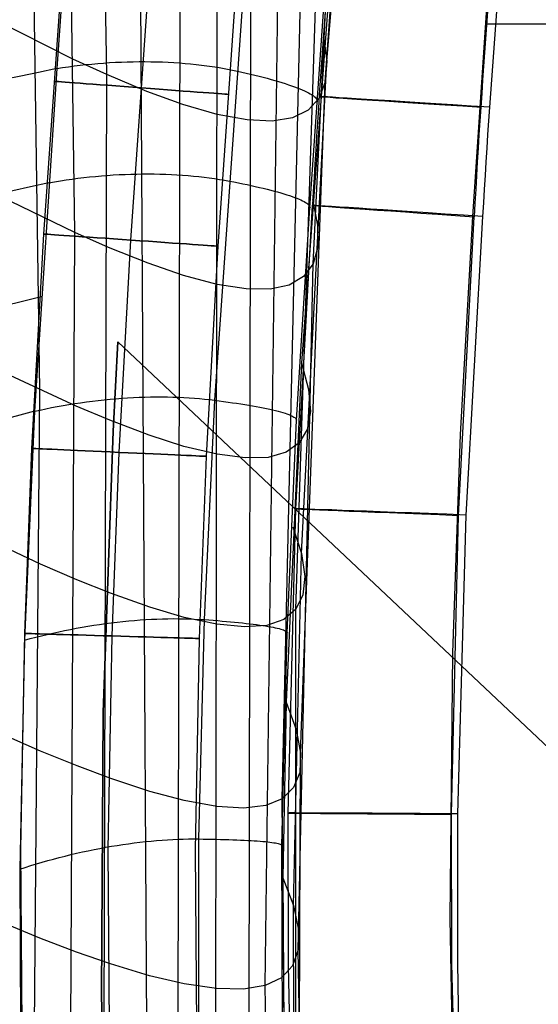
# Model space of a CAD drawing. Extents: x -919 to -345, y -585 to -19.
# Tile 18 of 123: x -883 to -853, y -448 to -392. Entities that reach past the tile are written whole.
import ezdxf

# ---------------------------------------------------------------- set-up
doc = ezdxf.new("R2010")
doc.units = 0
for name, color, linetype in [('IMBOTT_SEDU', 139, 'CONTINUOUS'), ('SCHIUMATO', 84, 'CONTINUOUS'), ('TELAIO', 3, 'CONTINUOUS')]:
    doc.layers.add(name, color=color, linetype=linetype)

msp = doc.modelspace()

# ---------------------------------------------------------------- linework, layer by layer
at = {"layer": 'IMBOTT_SEDU'}
for p, q in [((-856.127, -390.592, -11.454), (-856.955, -403.117, -11.492)), ((-693.787, -392.293, -2.144), (-856.23, -392.104, -11.457)), ((-867.065, -419.83, -29.53), (-866.119, -402.473, -29.511)), ((-857.762, -420.206, -11.557), (-856.861, -403.124, -11.489)), ((-856.955, -403.117, -11.492), (-857.664, -415.585, -11.542)), ((-856.381, -403.117, -47.28), (-857.341, -420.187, -47.28)), ((-857.664, -415.585, -11.542), (-858.111, -428.063, -11.592)), ((-867.515, -437.232, -29.546), (-867.065, -419.83, -29.53)), ((-858.17, -437.308, -11.625), (-857.762, -420.206, -11.557)), ((-857.341, -420.187, -47.28), (-857.818, -437.277, -47.28)), ((-858.111, -428.063, -11.592), (-858.259, -443.267, -11.649)), ((-867.499, -445.971, -29.551), (-867.515, -437.232, -29.546)), ((-858.137, -445.861, -11.655), (-858.17, -437.308, -11.625)), ((-857.818, -437.277, -47.28), (-857.821, -445.826, -47.28)), ((-858.259, -443.267, -11.649), (-858.08, -452.872, -11.679)), ((-867.314, -454.705, -29.555), (-867.499, -445.971, -29.551)), ((-857.938, -454.411, -11.682), (-858.137, -445.861, -11.655)), ((-857.821, -445.826, -47.28), (-857.66, -454.373, -47.28))]:
    msp.add_line(p, q, dxfattribs=at)
at = {"layer": 'IMBOTT_SEDU', "extrusion": (-0.000296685, -0.000686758, 1)}
msp.add_arc((-353.531, -430.919, -28.978), 513.385, 173.9948, 176.82582, dxfattribs=at)
at = {"layer": 'IMBOTT_SEDU', "extrusion": (0.007228, -0.003528, 0.999968)}
msp.add_arc((-357.128, -429.929, -16.26), 500.343, 174.06117, 176.93583, dxfattribs=at)
at = {"layer": 'IMBOTT_SEDU'}
msp.add_arc((-350.019, -431.922, -47.28), 507.18, 173.9118, 176.74421, dxfattribs=at)
at = {"layer": 'IMBOTT_SEDU', "extrusion": (0.064103, 0.997943, 0.000802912)}
msp.add_arc((816.908, -28.843, -450.954), 21.603, 303.2059, 55.196, dxfattribs=at)
at = {"layer": 'IMBOTT_SEDU', "extrusion": (0.068031, 0.997683, 0.001104)}
msp.add_arc((815.152, -28.715, -460.496), 21.582, 303.208, 55.2582, dxfattribs=at)
at = {"layer": 'IMBOTT_SEDU', "extrusion": (0.038486, 0.999259, 0.001001)}
msp.add_arc((828.75, -28.825, -452.918), 21.517, 303.2105, 55.4446, dxfattribs=at)
at = {"layer": 'IMBOTT_SEDU', "extrusion": (0.006295, 0.99998, 0.000921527)}
msp.add_arc((843.294, -28.927, -442.712), 21.453, 303.226, 55.6422, dxfattribs=at)
at = {"layer": 'SCHIUMATO'}
for p, q in [((-881.734, -413.024, 158.422), (-882.798, -338.75, 158.499)), ((-879.726, -404.032, 147.335), (-880.65, -340.063, 147.394)), ((-871.72, -495.884, 91.649), (-871.52, -349.79, 91.716)), ((-877.889, -394.996, 136.209), (-878.584, -352.548, 136.243)), ((-875.538, -462.608, 121.843), (-876.143, -353.733, 121.888)), ((-867.847, -436.412, 44.128), (-866.03, -355.789, 44.187)), ((-868.819, -447.106, 59.985), (-867.676, -355.952, 60.054)), ((-865.3, -394.219, -19.531), (-862.758, -363.839, -19.528)), ((-865.387, -395.415, -3.46), (-863.319, -365.067, -3.467)), ((-866.087, -405.818, 12.404), (-864.109, -366.008, 12.414)), ((-869.826, -495.635, 75.808), (-869.617, -367.041, 75.907)), ((-867.064, -425.581, 28.264), (-865.138, -366.677, 28.314)), ((-873.887, -495.922, 107.454), (-873.676, -377.137, 107.487)), ((-864.671, -383.432, -35.577), (-866.75, -411.49, -35.604)), ((-880.295, -388.105, -47), (-880.751, -394.641, -47)), ((-869.958, -388.555, -44.418), (-871.722, -413.62, -44.46)), ((-866.264, -402.625, -35.78), (-865.419, -390.483, -35.78)), ((-879.832, -394.103, 147.342), (-884.149, -391.933, 169.496)), ((-865.485, -392.775, -35.583), (-865.3, -394.219, -19.531)), ((-877.889, -394.996, 136.209), (-879.832, -394.103, 147.342)), ((-866.748, -422.393, -19.562), (-865.3, -394.219, -19.531)), ((-865.3, -394.219, -19.531), (-865.387, -395.415, -3.46)), ((-880.751, -394.641, -47), (-882.042, -414.254, -47)), ((-880.751, -394.641, -47), (-880.423, -394.591, -47.021)), ((-880.423, -394.591, -47.021), (-880.092, -394.544, -47.036)), ((-880.092, -394.544, -47.036), (-879.76, -394.501, -47.044)), ((-879.76, -394.501, -47.044), (-879.426, -394.461, -47.045)), ((-879.426, -394.461, -47.045), (-879.09, -394.424, -47.04)), ((-879.09, -394.424, -47.04), (-878.753, -394.39, -47.028)), ((-878.753, -394.39, -47.028), (-878.416, -394.361, -47.009)), ((-878.416, -394.361, -47.009), (-878.077, -394.334, -46.984)), ((-878.077, -394.334, -46.984), (-877.738, -394.312, -46.951)), ((-877.738, -394.312, -46.951), (-877.399, -394.293, -46.912)), ((-877.399, -394.293, -46.912), (-877.06, -394.277, -46.866)), ((-877.06, -394.277, -46.866), (-876.722, -394.265, -46.813)), ((-876.722, -394.265, -46.813), (-876.384, -394.257, -46.754)), ((-876.384, -394.257, -46.754), (-876.047, -394.253, -46.687)), ((-876.047, -394.253, -46.687), (-875.711, -394.252, -46.614)), ((-875.711, -394.252, -46.614), (-875.376, -394.256, -46.534)), ((-875.376, -394.256, -46.534), (-875.043, -394.263, -46.448)), ((-875.043, -394.263, -46.448), (-874.712, -394.273, -46.354)), ((-874.712, -394.273, -46.354), (-874.384, -394.288, -46.255)), ((-874.384, -394.288, -46.255), (-874.058, -394.306, -46.149)), ((-874.058, -394.306, -46.149), (-873.734, -394.327, -46.036)), ((-873.734, -394.327, -46.036), (-873.413, -394.353, -45.918)), ((-873.413, -394.353, -45.918), (-873.096, -394.382, -45.793)), ((-873.096, -394.382, -45.793), (-872.782, -394.414, -45.663)), ((-872.782, -394.414, -45.663), (-872.472, -394.451, -45.526)), ((-872.472, -394.451, -45.526), (-872.165, -394.49, -45.384)), ((-872.165, -394.49, -45.384), (-871.863, -394.533, -45.237)), ((-871.863, -394.533, -45.237), (-871.565, -394.579, -45.084)), ((-871.565, -394.579, -45.084), (-871.271, -394.629, -44.926)), ((-871.271, -394.629, -44.926), (-870.982, -394.682, -44.763)), ((-870.982, -394.682, -44.763), (-870.698, -394.738, -44.595)), ((-870.698, -394.738, -44.595), (-870.419, -394.797, -44.422)), ((-870.419, -394.797, -44.422), (-870.162, -394.854, -44.255)), ((-878.138, -484.253, 136.164), (-877.889, -394.996, 136.209)), ((-875.604, -395.953, 121.87), (-877.889, -394.996, 136.209)), ((-870.162, -394.854, -44.255), (-869.909, -394.912, -44.078)), ((-869.909, -394.912, -44.078), (-869.66, -394.97, -43.891)), ((-869.66, -394.97, -43.891), (-869.416, -395.029, -43.696)), ((-869.416, -395.029, -43.696), (-869.176, -395.088, -43.492)), ((-869.176, -395.088, -43.492), (-868.942, -395.148, -43.279)), ((-868.942, -395.148, -43.279), (-868.714, -395.208, -43.057)), ((-868.714, -395.208, -43.057), (-868.492, -395.269, -42.827)), ((-868.492, -395.269, -42.827), (-868.277, -395.329, -42.589)), ((-868.277, -395.329, -42.589), (-868.069, -395.39, -42.343)), ((-868.069, -395.39, -42.343), (-867.868, -395.451, -42.089)), ((-867.868, -395.451, -42.089), (-867.676, -395.511, -41.828)), ((-867.676, -395.511, -41.828), (-867.491, -395.571, -41.561)), ((-867.491, -395.571, -41.561), (-867.316, -395.631, -41.286)), ((-867.316, -395.631, -41.286), (-867.149, -395.691, -41.006)), ((-867.149, -395.691, -41.006), (-866.992, -395.749, -40.72)), ((-866.992, -395.749, -40.72), (-866.844, -395.808, -40.429)), ((-866.844, -395.808, -40.429), (-866.706, -395.865, -40.134)), ((-866.8, -433.806, -3.493), (-865.387, -395.415, -3.46)), ((-866.706, -395.865, -40.134), (-866.578, -395.922, -39.834)), ((-866.578, -395.922, -39.834), (-866.46, -395.978, -39.53)), ((-865.387, -395.415, -3.46), (-865.743, -396.35, 12.412)), ((-873.549, -396.698, 107.483), (-875.604, -395.953, 121.87)), ((-866.46, -395.978, -39.53), (-866.352, -396.033, -39.223)), ((-865.743, -396.35, 12.412), (-866.37, -397.038, 28.307)), ((-866.352, -396.033, -39.223), (-866.254, -396.087, -38.914)), ((-866.254, -396.087, -38.914), (-866.167, -396.14, -38.602)), ((-866.167, -396.14, -38.602), (-866.09, -396.191, -38.288)), ((-866.09, -396.191, -38.288), (-866.024, -396.242, -37.974)), ((-866.024, -396.242, -37.974), (-865.968, -396.291, -37.658)), ((-865.968, -396.291, -37.658), (-865.923, -396.338, -37.343)), ((-865.923, -396.338, -37.343), (-865.888, -396.384, -37.028)), ((-865.888, -396.384, -37.028), (-865.862, -396.429, -36.714)), ((-865.862, -396.429, -36.714), (-865.847, -396.472, -36.401)), ((-865.847, -396.472, -36.401), (-865.842, -396.514, -36.089)), ((-871.568, -397.269, 91.71), (-873.549, -396.698, 107.483)), ((-866.37, -397.038, 28.307), (-867.266, -397.476, 44.187)), ((-865.842, -396.514, -36.089), (-865.846, -396.554, -35.78)), ((-869.864, -397.59, 75.896), (-871.568, -397.269, 91.71)), ((-868.431, -397.66, 60.052), (-869.864, -397.59, 75.896)), ((-867.266, -397.476, 44.187), (-868.431, -397.66, 60.052)), ((-880.22, -401.017, -47.048), (-879.886, -400.97, -47.05)), ((-879.886, -400.97, -47.05), (-879.552, -400.926, -47.046)), ((-879.552, -400.926, -47.046), (-879.216, -400.886, -47.035)), ((-879.216, -400.886, -47.035), (-878.878, -400.849, -47.018)), ((-878.878, -400.849, -47.018), (-878.541, -400.816, -46.993)), ((-878.541, -400.816, -46.993), (-878.202, -400.786, -46.962)), ((-878.202, -400.786, -46.962), (-877.864, -400.759, -46.923)), ((-877.864, -400.759, -46.923), (-877.525, -400.736, -46.878)), ((-877.525, -400.736, -46.878), (-877.187, -400.717, -46.826)), ((-877.187, -400.717, -46.826), (-876.849, -400.701, -46.767)), ((-876.849, -400.701, -46.767), (-876.512, -400.689, -46.702)), ((-876.512, -400.689, -46.702), (-876.176, -400.681, -46.629)), ((-876.176, -400.681, -46.629), (-875.842, -400.676, -46.55)), ((-875.842, -400.676, -46.55), (-875.509, -400.675, -46.464)), ((-875.509, -400.675, -46.464), (-875.178, -400.677, -46.371)), ((-875.178, -400.677, -46.371), (-874.849, -400.684, -46.272)), ((-874.849, -400.684, -46.272), (-874.523, -400.694, -46.166)), ((-874.523, -400.694, -46.166), (-874.199, -400.707, -46.054)), ((-874.199, -400.707, -46.054), (-873.878, -400.725, -45.935)), ((-873.878, -400.725, -45.935), (-873.56, -400.746, -45.811)), ((-873.56, -400.746, -45.811), (-873.245, -400.77, -45.681)), ((-873.245, -400.77, -45.681), (-872.934, -400.798, -45.544)), ((-872.934, -400.798, -45.544), (-872.627, -400.83, -45.402)), ((-872.627, -400.83, -45.402), (-872.324, -400.864, -45.255)), ((-872.324, -400.864, -45.255), (-872.025, -400.903, -45.101)), ((-872.025, -400.903, -45.101), (-871.73, -400.944, -44.943)), ((-871.73, -400.944, -44.943), (-871.44, -400.989, -44.78)), ((-871.44, -400.989, -44.78), (-871.155, -401.037, -44.612)), ((-881.208, -401.177, -47), (-880.88, -401.121, -47.022)), ((-880.88, -401.121, -47.022), (-880.551, -401.067, -47.038)), ((-880.551, -401.067, -47.038), (-880.22, -401.017, -47.048)), ((-871.155, -401.037, -44.612), (-870.875, -401.088, -44.439)), ((-870.875, -401.088, -44.439), (-870.617, -401.138, -44.271)), ((-870.617, -401.138, -44.271), (-870.363, -401.188, -44.093)), ((-870.363, -401.188, -44.093), (-870.113, -401.238, -43.907)), ((-870.113, -401.238, -43.907), (-869.868, -401.29, -43.711)), ((-869.868, -401.29, -43.711), (-869.627, -401.341, -43.506)), ((-869.627, -401.341, -43.506), (-869.392, -401.393, -43.293)), ((-869.392, -401.393, -43.293), (-869.162, -401.446, -43.071)), ((-869.162, -401.446, -43.071), (-868.939, -401.499, -42.84)), ((-868.939, -401.499, -42.84), (-868.723, -401.551, -42.601)), ((-868.723, -401.551, -42.601), (-868.513, -401.604, -42.355)), ((-879.726, -404.032, 147.335), (-884.041, -401.946, 169.485)), ((-868.513, -401.604, -42.355), (-868.311, -401.657, -42.101)), ((-868.311, -401.657, -42.101), (-868.118, -401.71, -41.839)), ((-868.118, -401.71, -41.839), (-867.932, -401.762, -41.571)), ((-867.932, -401.762, -41.571), (-867.755, -401.815, -41.296)), ((-867.755, -401.815, -41.296), (-867.587, -401.867, -41.016)), ((-867.587, -401.867, -41.016), (-867.429, -401.918, -40.729)), ((-867.429, -401.918, -40.729), (-867.28, -401.969, -40.438)), ((-867.28, -401.969, -40.438), (-867.14, -402.02, -40.141)), ((-867.14, -402.02, -40.141), (-867.011, -402.07, -39.841)), ((-867.011, -402.07, -39.841), (-866.891, -402.119, -39.537)), ((-866.891, -402.119, -39.537), (-866.782, -402.167, -39.229)), ((-867.039, -414.771, -35.78), (-866.264, -402.625, -35.78)), ((-866.782, -402.167, -39.229), (-866.683, -402.214, -38.919)), ((-866.683, -402.214, -38.919), (-866.595, -402.26, -38.607)), ((-866.595, -402.26, -38.607), (-866.517, -402.306, -38.293)), ((-866.517, -402.306, -38.293), (-866.45, -402.35, -37.977)), ((-866.45, -402.35, -37.977), (-866.393, -402.393, -37.662)), ((-866.393, -402.393, -37.662), (-866.346, -402.435, -37.346)), ((-866.346, -402.435, -37.346), (-866.31, -402.476, -37.03)), ((-866.31, -402.476, -37.03), (-866.283, -402.515, -36.715)), ((-866.283, -402.515, -36.715), (-866.267, -402.553, -36.402)), ((-866.267, -402.553, -36.402), (-866.261, -402.59, -36.09)), ((-866.261, -402.59, -36.09), (-866.264, -402.625, -35.78)), ((-866.122, -402.132, -35.592), (-865.831, -403.608, -19.539)), ((-865.831, -403.608, -19.539), (-865.821, -404.842, -3.464)), ((-880.141, -483.762, 147.285), (-879.726, -404.032, 147.335)), ((-877.794, -404.883, 136.203), (-879.726, -404.032, 147.335)), ((-875.532, -405.788, 121.866), (-877.794, -404.883, 136.203)), ((-865.821, -404.842, -3.464), (-866.087, -405.818, 12.404)), ((-873.509, -406.479, 107.481), (-875.532, -405.788, 121.866)), ((-866.931, -445.055, 12.35), (-866.087, -405.818, 12.404)), ((-866.087, -405.818, 12.404), (-866.631, -406.551, 28.294)), ((-871.572, -406.992, 91.704), (-873.509, -406.479, 107.481)), ((-866.631, -406.551, 28.294), (-867.45, -407.038, 44.174)), ((-869.92, -407.257, 75.886), (-871.572, -406.992, 91.704)), ((-867.45, -407.038, 44.174), (-868.546, -407.274, 60.039)), ((-868.546, -407.274, 60.039), (-869.92, -407.257, 75.886)), ((-866.75, -411.49, -35.604), (-867.618, -430.893, -35.635)), ((-866.75, -411.49, -35.604), (-866.35, -412.998, -19.549)), ((-879.645, -413.961, 147.329), (-883.966, -411.96, 169.475)), ((-882.299, -483.146, 158.372), (-881.734, -413.024, 158.422)), ((-866.35, -412.998, -19.549), (-866.241, -414.269, -3.471)), ((-880.731, -413.983, -47.057), (-880.399, -413.923, -47.054)), ((-880.399, -413.923, -47.054), (-880.065, -413.866, -47.045)), ((-880.065, -413.866, -47.045), (-879.73, -413.813, -47.029)), ((-879.73, -413.813, -47.029), (-879.394, -413.762, -47.005)), ((-879.394, -413.762, -47.005), (-879.057, -413.715, -46.975)), ((-879.057, -413.715, -46.975), (-878.72, -413.672, -46.938)), ((-878.72, -413.672, -46.938), (-878.383, -413.631, -46.894)), ((-878.383, -413.631, -46.894), (-878.046, -413.595, -46.843)), ((-878.046, -413.595, -46.843), (-877.709, -413.562, -46.785)), ((-877.709, -413.562, -46.785), (-877.373, -413.532, -46.72)), ((-877.373, -413.532, -46.72), (-877.038, -413.506, -46.648)), ((-877.038, -413.506, -46.648), (-876.704, -413.484, -46.57)), ((-876.704, -413.484, -46.57), (-876.372, -413.465, -46.484)), ((-876.372, -413.465, -46.484), (-876.041, -413.45, -46.392)), ((-876.041, -413.45, -46.392), (-875.712, -413.439, -46.293)), ((-875.712, -413.439, -46.293), (-875.385, -413.432, -46.188)), ((-875.385, -413.432, -46.188), (-875.061, -413.428, -46.076)), ((-875.061, -413.428, -46.076), (-874.739, -413.427, -45.958)), ((-874.739, -413.427, -45.958), (-874.421, -413.431, -45.834)), ((-874.421, -413.431, -45.834), (-874.105, -413.438, -45.704)), ((-874.105, -413.438, -45.704), (-873.793, -413.448, -45.567)), ((-873.793, -413.448, -45.567), (-873.485, -413.463, -45.425)), ((-873.485, -413.463, -45.425), (-873.18, -413.48, -45.277)), ((-873.18, -413.48, -45.277), (-872.88, -413.502, -45.124)), ((-872.88, -413.502, -45.124), (-872.584, -413.526, -44.966)), ((-872.584, -413.526, -44.966), (-872.292, -413.554, -44.802)), ((-871.722, -413.62, -44.46), (-872.315, -426.172, -44.481)), ((-872.292, -413.554, -44.802), (-872.004, -413.586, -44.633)), ((-872.004, -413.586, -44.633), (-871.722, -413.62, -44.46)), ((-871.722, -413.62, -44.46), (-871.462, -413.655, -44.291)), ((-871.462, -413.655, -44.291), (-871.206, -413.689, -44.113)), ((-871.206, -413.689, -44.113), (-870.954, -413.725, -43.926)), ((-870.954, -413.725, -43.926), (-870.706, -413.761, -43.73)), ((-870.706, -413.761, -43.73), (-870.463, -413.797, -43.525)), ((-870.463, -413.797, -43.525), (-870.225, -413.834, -43.311)), ((-870.225, -413.834, -43.311), (-869.994, -413.871, -43.088)), ((-869.994, -413.871, -43.088), (-869.768, -413.909, -42.857)), ((-869.768, -413.909, -42.857), (-869.549, -413.947, -42.617)), ((-869.549, -413.947, -42.617), (-869.338, -413.985, -42.37)), ((-882.042, -414.254, -47), (-882.604, -427.345, -47)), ((-882.042, -414.254, -47), (-881.717, -414.182, -47.024)), ((-881.717, -414.182, -47.024), (-881.391, -414.113, -47.042)), ((-881.391, -414.113, -47.042), (-881.062, -414.046, -47.053)), ((-881.062, -414.046, -47.053), (-880.731, -413.983, -47.057)), ((-877.719, -414.771, 136.197), (-879.645, -413.961, 147.329)), ((-869.338, -413.985, -42.37), (-869.133, -414.024, -42.115)), ((-869.133, -414.024, -42.115), (-868.937, -414.062, -41.853)), ((-868.937, -414.062, -41.853), (-868.749, -414.101, -41.584)), ((-868.749, -414.101, -41.584), (-868.57, -414.14, -41.309)), ((-868.57, -414.14, -41.309), (-868.4, -414.178, -41.027)), ((-868.4, -414.178, -41.027), (-868.239, -414.217, -40.74)), ((-868.239, -414.217, -40.74), (-868.087, -414.255, -40.448)), ((-868.087, -414.255, -40.448), (-867.945, -414.293, -40.151)), ((-867.945, -414.293, -40.151), (-867.813, -414.331, -39.85)), ((-867.813, -414.331, -39.85), (-867.692, -414.369, -39.545)), ((-867.692, -414.369, -39.545), (-867.58, -414.406, -39.237)), ((-867.58, -414.406, -39.237), (-867.479, -414.442, -38.926)), ((-867.479, -414.442, -38.926), (-867.389, -414.478, -38.613)), ((-867.389, -414.478, -38.613), (-867.309, -414.514, -38.298)), ((-867.309, -414.514, -38.298), (-867.239, -414.548, -37.982)), ((-866.241, -414.269, -3.471), (-866.418, -415.287, 12.393)), ((-875.473, -415.622, 121.862), (-877.719, -414.771, 136.197)), ((-867.574, -426.931, -35.78), (-867.039, -414.771, -35.78)), ((-867.239, -414.548, -37.982), (-867.18, -414.583, -37.666)), ((-867.18, -414.583, -37.666), (-867.131, -414.616, -37.349)), ((-867.131, -414.616, -37.349), (-867.093, -414.649, -37.033)), ((-867.093, -414.649, -37.033), (-867.064, -414.681, -36.717)), ((-867.064, -414.681, -36.717), (-867.046, -414.712, -36.403)), ((-867.046, -414.712, -36.403), (-867.038, -414.742, -36.09)), ((-867.038, -414.742, -36.09), (-867.039, -414.771, -35.78)), ((-873.477, -416.26, 107.479), (-875.473, -415.622, 121.862)), ((-866.418, -415.287, 12.393), (-866.879, -416.065, 28.28)), ((-866.879, -416.065, 28.28), (-867.624, -416.601, 44.159)), ((-871.579, -416.714, 91.697), (-873.477, -416.26, 107.479)), ((-869.974, -416.923, 75.875), (-871.579, -416.714, 91.697)), ((-867.624, -416.601, 44.159), (-868.654, -416.888, 60.026)), ((-868.654, -416.888, 60.026), (-869.974, -416.923, 75.875)), ((-881.692, -422.995, 158.414), (-885.55, -421.194, 177.057)), ((-867.237, -420.856, -35.618), (-866.748, -422.393, -19.562)), ((-867.204, -442.53, -19.597), (-866.748, -422.393, -19.562)), ((-866.748, -422.393, -19.562), (-866.559, -423.701, -3.48)), ((-879.601, -423.89, 147.322), (-881.692, -422.995, 158.414)), ((-877.676, -424.659, 136.191), (-879.601, -423.89, 147.322)), ((-866.559, -423.701, -3.48), (-866.666, -424.758, 12.38)), ((-875.439, -425.457, 121.858), (-877.676, -424.659, 136.191)), ((-866.666, -424.758, 12.38), (-867.064, -425.581, 28.264)), ((-873.46, -426.041, 107.477), (-875.439, -425.457, 121.858)), ((-867.064, -425.581, 28.264), (-867.753, -426.165, 44.144)), ((-867.088, -466.848, 28.203), (-867.064, -425.581, 28.264)), ((-877.637, -426.351, -46.668), (-877.304, -426.311, -46.59)), ((-877.304, -426.311, -46.59), (-876.972, -426.275, -46.506)), ((-876.972, -426.275, -46.506), (-876.642, -426.243, -46.414)), ((-876.642, -426.243, -46.414), (-876.314, -426.214, -46.316)), ((-876.314, -426.214, -46.316), (-875.987, -426.189, -46.211)), ((-875.987, -426.189, -46.211), (-875.663, -426.167, -46.099)), ((-875.663, -426.167, -46.099), (-875.342, -426.15, -45.982)), ((-875.342, -426.15, -45.982), (-875.023, -426.135, -45.858)), ((-875.023, -426.135, -45.858), (-874.707, -426.125, -45.727)), ((-874.707, -426.125, -45.727), (-874.395, -426.118, -45.591)), ((-874.395, -426.118, -45.591), (-874.086, -426.115, -45.449)), ((-874.086, -426.115, -45.449), (-873.78, -426.116, -45.301)), ((-873.78, -426.116, -45.301), (-873.479, -426.12, -45.147)), ((-873.479, -426.12, -45.147), (-873.182, -426.128, -44.989)), ((-871.589, -426.437, 91.69), (-873.46, -426.041, 107.477)), ((-873.182, -426.128, -44.989), (-872.888, -426.139, -44.825)), ((-872.888, -426.139, -44.825), (-872.6, -426.154, -44.655)), ((-872.315, -426.172, -44.481), (-872.649, -438.717, -44.5)), ((-872.6, -426.154, -44.655), (-872.315, -426.172, -44.481)), ((-872.315, -426.172, -44.481), (-872.054, -426.191, -44.312)), ((-872.054, -426.191, -44.312), (-871.796, -426.21, -44.134)), ((-871.796, -426.21, -44.134), (-871.543, -426.23, -43.946)), ((-871.543, -426.23, -43.946), (-871.293, -426.25, -43.749)), ((-871.293, -426.25, -43.749), (-871.048, -426.272, -43.544)), ((-871.048, -426.272, -43.544), (-870.809, -426.293, -43.329)), ((-870.809, -426.293, -43.329), (-870.575, -426.315, -43.105)), ((-870.575, -426.315, -43.105), (-870.348, -426.338, -42.874)), ((-870.348, -426.338, -42.874), (-870.127, -426.361, -42.634)), ((-867.753, -426.165, 44.144), (-868.735, -426.503, 60.011)), ((-880.977, -426.937, -47.063), (-880.646, -426.864, -47.055)), ((-880.646, -426.864, -47.055), (-880.313, -426.793, -47.04)), ((-880.313, -426.793, -47.04), (-879.98, -426.726, -47.018)), ((-879.98, -426.726, -47.018), (-879.646, -426.663, -46.989)), ((-879.646, -426.663, -46.989), (-879.311, -426.602, -46.953)), ((-879.311, -426.602, -46.953), (-878.975, -426.545, -46.91)), ((-878.975, -426.545, -46.91), (-878.64, -426.491, -46.86)), ((-878.64, -426.491, -46.86), (-878.305, -426.441, -46.803)), ((-878.305, -426.441, -46.803), (-877.97, -426.394, -46.739)), ((-877.97, -426.394, -46.739), (-877.637, -426.351, -46.668)), ((-870.015, -426.59, 75.864), (-871.589, -426.437, 91.69)), ((-870.127, -426.361, -42.634), (-869.914, -426.385, -42.386)), ((-868.735, -426.503, 60.011), (-870.015, -426.59, 75.864)), ((-869.914, -426.385, -42.386), (-869.708, -426.409, -42.13)), ((-869.708, -426.409, -42.13), (-869.51, -426.433, -41.868)), ((-869.51, -426.433, -41.868), (-869.32, -426.457, -41.598)), ((-869.32, -426.457, -41.598), (-869.139, -426.482, -41.322)), ((-869.139, -426.482, -41.322), (-868.966, -426.507, -41.04)), ((-868.966, -426.507, -41.04), (-868.803, -426.532, -40.752)), ((-868.803, -426.532, -40.752), (-868.65, -426.558, -40.459)), ((-868.65, -426.558, -40.459), (-868.506, -426.583, -40.161)), ((-868.506, -426.583, -40.161), (-868.372, -426.609, -39.859)), ((-868.372, -426.609, -39.859), (-868.249, -426.635, -39.553)), ((-868.249, -426.635, -39.553), (-868.135, -426.66, -39.245)), ((-868.135, -426.66, -39.245), (-868.033, -426.686, -38.933)), ((-868.033, -426.686, -38.933), (-867.94, -426.711, -38.619)), ((-867.94, -426.711, -38.619), (-867.858, -426.737, -38.304)), ((-867.858, -426.737, -38.304), (-867.787, -426.762, -37.987)), ((-867.787, -426.762, -37.987), (-867.726, -426.787, -37.67)), ((-867.726, -426.787, -37.67), (-867.675, -426.812, -37.352)), ((-867.675, -426.812, -37.352), (-867.635, -426.836, -37.035)), ((-867.635, -426.836, -37.035), (-867.605, -426.861, -36.719)), ((-867.605, -426.861, -36.719), (-867.585, -426.885, -36.404)), ((-867.585, -426.885, -36.404), (-867.575, -426.908, -36.091)), ((-882.604, -427.345, -47), (-882.881, -440.446, -47)), ((-882.604, -427.345, -47), (-882.283, -427.258, -47.026)), ((-882.283, -427.258, -47.026), (-881.96, -427.174, -47.045)), ((-881.96, -427.174, -47.045), (-881.634, -427.092, -47.058)), ((-881.634, -427.092, -47.058), (-881.307, -427.013, -47.064)), ((-881.307, -427.013, -47.064), (-880.977, -426.937, -47.063)), ((-867.866, -439.099, -35.78), (-867.574, -426.931, -35.78)), ((-867.575, -426.908, -36.091), (-867.574, -426.931, -35.78)), ((-867.618, -430.893, -35.635), (-867.815, -440.934, -35.655)), ((-867.618, -430.893, -35.635), (-867.054, -432.46, -19.578)), ((-881.688, -433.695, 158.407), (-885.559, -431.983, 177.022)), ((-867.054, -432.46, -19.578), (-866.8, -433.806, -3.493)), ((-879.59, -434.54, 147.316), (-881.688, -433.695, 158.407)), ((-866.874, -454.019, -3.528), (-866.8, -433.806, -3.493)), ((-866.8, -433.806, -3.493), (-866.851, -434.906, 12.366)), ((-877.663, -435.26, 136.186), (-879.59, -434.54, 147.316)), ((-875.428, -435.998, 121.854), (-877.663, -435.26, 136.186)), ((-866.851, -434.906, 12.366), (-867.201, -435.776, 28.248)), ((-867.201, -435.776, 28.248), (-867.847, -436.412, 44.128)), ((-873.457, -436.522, 107.474), (-875.428, -435.998, 121.854)), ((-867.847, -436.412, 44.128), (-868.795, -436.804, 59.998)), ((-867.481, -483.742, 44.072), (-867.847, -436.412, 44.128)), ((-871.601, -436.854, 91.682), (-873.457, -436.522, 107.474)), ((-870.049, -436.948, 75.853), (-871.601, -436.854, 91.682)), ((-868.795, -436.804, 59.998), (-870.049, -436.948, 75.853)), ((-874.117, -438.746, -45.321), (-873.815, -438.733, -45.167)), ((-873.815, -438.733, -45.167), (-873.518, -438.724, -45.008)), ((-873.518, -438.724, -45.008), (-873.224, -438.718, -44.843)), ((-873.224, -438.718, -44.843), (-872.934, -438.715, -44.674)), ((-872.934, -438.715, -44.674), (-872.649, -438.717, -44.5)), ((-872.649, -438.717, -44.5), (-872.655, -451.264, -44.518)), ((-872.649, -438.717, -44.5), (-872.387, -438.72, -44.33)), ((-872.387, -438.72, -44.33), (-872.128, -438.724, -44.151)), ((-872.128, -438.724, -44.151), (-871.873, -438.728, -43.963)), ((-871.873, -438.728, -43.963), (-871.623, -438.733, -43.766)), ((-871.623, -438.733, -43.766), (-871.377, -438.739, -43.559)), ((-878.626, -439.321, -46.819), (-878.294, -439.256, -46.755)), ((-878.294, -439.256, -46.755), (-877.962, -439.195, -46.685)), ((-877.962, -439.195, -46.685), (-877.631, -439.138, -46.608)), ((-877.631, -439.138, -46.608), (-877.301, -439.084, -46.523)), ((-877.301, -439.084, -46.523), (-876.973, -439.033, -46.432)), ((-876.973, -439.033, -46.432), (-876.646, -438.986, -46.335)), ((-876.646, -438.986, -46.335), (-876.321, -438.943, -46.23)), ((-876.321, -438.943, -46.23), (-875.998, -438.904, -46.119)), ((-875.998, -438.904, -46.119), (-875.677, -438.868, -46.001)), ((-875.677, -438.868, -46.001), (-875.359, -438.836, -45.877)), ((-875.359, -438.836, -45.877), (-875.044, -438.808, -45.747)), ((-875.044, -438.808, -45.747), (-874.732, -438.784, -45.611)), ((-874.732, -438.784, -45.611), (-874.423, -438.763, -45.469)), ((-874.423, -438.763, -45.469), (-874.117, -438.746, -45.321)), ((-871.377, -438.739, -43.559), (-871.136, -438.746, -43.344)), ((-871.136, -438.746, -43.344), (-870.901, -438.753, -43.12)), ((-870.901, -438.753, -43.12), (-870.673, -438.76, -42.888)), ((-870.673, -438.76, -42.888), (-870.451, -438.768, -42.647)), ((-870.451, -438.768, -42.647), (-870.236, -438.777, -42.399)), ((-870.236, -438.777, -42.399), (-870.029, -438.787, -42.143)), ((-870.029, -438.787, -42.143), (-869.829, -438.797, -41.879)), ((-869.829, -438.797, -41.879), (-869.638, -438.808, -41.609)), ((-869.638, -438.808, -41.609), (-869.456, -438.819, -41.333)), ((-869.456, -438.819, -41.333), (-869.282, -438.831, -41.05)), ((-869.282, -438.831, -41.05), (-869.118, -438.844, -40.761)), ((-869.118, -438.844, -40.761), (-868.963, -438.857, -40.468)), ((-868.963, -438.857, -40.468), (-868.818, -438.87, -40.169)), ((-868.818, -438.87, -40.169), (-868.682, -438.884, -39.867)), ((-868.682, -438.884, -39.867), (-868.557, -438.899, -39.561)), ((-868.557, -438.899, -39.561), (-868.443, -438.914, -39.251)), ((-868.443, -438.914, -39.251), (-868.338, -438.929, -38.939)), ((-868.338, -438.929, -38.939), (-868.244, -438.945, -38.624)), ((-868.244, -438.945, -38.624), (-868.161, -438.961, -38.308)), ((-868.161, -438.961, -38.308), (-868.088, -438.977, -37.991)), ((-868.088, -438.977, -37.991), (-868.026, -438.994, -37.673)), ((-868.026, -438.994, -37.673), (-867.974, -439.011, -37.355)), ((-867.974, -439.011, -37.355), (-867.932, -439.028, -37.038)), ((-867.932, -439.028, -37.038), (-867.901, -439.046, -36.721)), ((-867.901, -439.046, -36.721), (-867.879, -439.063, -36.405)), ((-867.879, -439.063, -36.405), (-867.868, -439.081, -36.092)), ((-867.868, -439.081, -36.092), (-867.866, -439.099, -35.78)), ((-867.842, -451.27, -35.78), (-867.866, -439.099, -35.78)), ((-880.947, -439.866, -47.063), (-880.618, -439.779, -47.049)), ((-880.618, -439.779, -47.049), (-880.287, -439.694, -47.029)), ((-880.287, -439.694, -47.029), (-879.956, -439.613, -47.001)), ((-879.956, -439.613, -47.001), (-879.624, -439.535, -46.966)), ((-879.624, -439.535, -46.966), (-879.292, -439.461, -46.924)), ((-879.292, -439.461, -46.924), (-878.959, -439.389, -46.875)), ((-878.959, -439.389, -46.875), (-878.626, -439.321, -46.819)), ((-882.881, -440.446, -47), (-882.565, -440.343, -47.027)), ((-882.565, -440.343, -47.027), (-882.245, -440.242, -47.048)), ((-882.245, -440.242, -47.048), (-881.924, -440.144, -47.062)), ((-881.924, -440.144, -47.062), (-881.6, -440.049, -47.069)), ((-881.6, -440.049, -47.069), (-881.274, -439.956, -47.07)), ((-881.274, -439.956, -47.07), (-880.947, -439.866, -47.063)), ((-882.881, -440.446, -47), (-882.81, -453.549, -47)), ((-867.815, -440.934, -35.655), (-867.705, -456.231, -35.691)), ((-867.815, -440.934, -35.655), (-867.204, -442.53, -19.597)), ((-867.204, -442.53, -19.597), (-866.911, -443.912, -3.509)), ((-867.174, -452.6, -19.617), (-867.204, -442.53, -19.597)), ((-881.731, -444.395, 158.399), (-885.617, -442.768, 176.988)), ((-866.911, -443.912, -3.509), (-866.931, -445.055, 12.35)), ((-879.624, -445.192, 147.31), (-881.731, -444.395, 158.399)), ((-877.689, -445.863, 136.181), (-879.624, -445.192, 147.31)), ((-866.931, -445.055, 12.35), (-867.257, -445.973, 28.233)), ((-866.583, -471.145, 12.309), (-866.931, -445.055, 12.35)), ((-875.447, -446.54, 121.85), (-877.689, -445.863, 136.181)), ((-867.257, -445.973, 28.233), (-867.884, -446.66, 44.114)), ((-873.472, -447.004, 107.471), (-875.447, -446.54, 121.85)), ((-871.616, -447.271, 91.676), (-873.472, -447.004, 107.471)), ((-868.819, -447.106, 59.985), (-870.066, -447.305, 75.843)), ((-867.884, -446.66, 44.114), (-868.819, -447.106, 59.985)), ((-868.452, -489.778, 59.947), (-868.819, -447.106, 59.985)), ((-870.066, -447.305, 75.843), (-871.616, -447.271, 91.676))]:
    msp.add_line(p, q, dxfattribs=at)
at = {"layer": 'SCHIUMATO', "extrusion": (-0.23001, 0.964665, -0.128517)}
msp.add_arc((947.344, -58.775, -172.074), 10.956, 274.8203, 2.1572, dxfattribs=at)
at = {"layer": 'SCHIUMATO', "extrusion": (-0.241901, 0.962954, -0.119183)}
msp.add_arc((951.479, -56.492, -167.549), 10.996, 274.7794, 2.1592, dxfattribs=at)
at = {"layer": 'SCHIUMATO', "extrusion": (-0.254749, 0.960653, -0.110676)}
msp.add_arc((955.8, -54.33, -161.867), 11.023, 274.7362, 2.1556, dxfattribs=at)
at = {"layer": 'SCHIUMATO', "extrusion": (-0.272709, 0.95611, -0.107161)}
msp.add_arc((960.929, -52.484, -150.495), 11.047, 274.7075, 2.1659, dxfattribs=at)
at = {"layer": 'TELAIO'}
for p, q in [((-881.496, -404.114, -36.09), (-880.277, -386.645, -36.09)), ((-876.509, -404.462, -41.09), (-875.293, -387.048, -41.091)), ((-876.509, -404.462, -31.09), (-875.293, -387.048, -31.09)), ((-871.521, -404.81, -36.09), (-870.309, -387.451, -36.09)), ((-882.18, -416.375, -36.09), (-881.496, -404.114, -36.09)), ((-877.185, -416.603, -41.09), (-876.509, -404.462, -41.09)), ((-877.185, -416.603, -31.09), (-876.509, -404.462, -31.09)), ((-872.19, -416.831, -36.09), (-871.521, -404.81, -36.09)), ((-877.27, -410.28, -38.59), (-877.53, -415.396, -38.59)), ((-877.27, -410.28, -33.59), (-877.53, -415.396, -33.59)), ((-877.53, -415.396, -36.09), (-877.27, -410.28, -36.09)), ((-730.667, -548.408, -38.59), (-877.27, -410.28, -38.59)), ((-877.27, -410.28, -38.59), (-877.27, -410.28, -33.59)), ((-730.667, -548.408, -33.59), (-877.27, -410.28, -33.59)), ((-877.27, -410.28, -36.09), (-730.667, -548.408, -36.09)), ((-877.53, -415.396, -38.59), (-878.108, -431.483, -38.59)), ((-877.53, -415.396, -33.59), (-878.108, -431.483, -33.59)), ((-878.108, -431.483, -36.09), (-877.53, -415.396, -36.09)), ((-877.53, -415.396, -38.59), (-877.53, -415.396, -33.59)), ((-882.592, -426.961, -36.09), (-882.18, -416.375, -36.09)), ((-877.594, -427.104, -41.09), (-877.185, -416.603, -41.09)), ((-877.594, -427.104, -31.09), (-877.185, -416.603, -31.09)), ((-872.596, -427.247, -36.09), (-872.19, -416.831, -36.09)), ((-882.814, -439.276, -36.09), (-882.592, -426.961, -36.09)), ((-877.813, -439.308, -41.09), (-877.594, -427.104, -41.09)), ((-877.813, -439.308, -31.09), (-877.594, -427.104, -31.09)), ((-872.813, -439.34, -36.09), (-872.596, -427.247, -36.09)), ((-878.108, -431.483, -38.59), (-878.204, -447.581, -38.59)), ((-878.108, -431.483, -33.59), (-878.204, -447.581, -33.59)), ((-878.204, -447.581, -36.09), (-878.108, -431.483, -36.09)), ((-882.719, -451.616, -36.09), (-882.814, -439.276, -36.09)), ((-877.72, -451.513, -41.09), (-877.813, -439.308, -41.09)), ((-877.72, -451.513, -31.09), (-877.813, -439.308, -31.09)), ((-872.721, -451.41, -36.09), (-872.813, -439.34, -36.09)), ((-878.204, -447.581, -38.59), (-878.049, -455.625, -38.59)), ((-878.204, -447.581, -33.59), (-878.049, -455.625, -33.59)), ((-878.049, -455.625, -36.09), (-878.204, -447.581, -36.09)), ((-878.204, -447.581, -38.59), (-878.204, -447.581, -33.59))]:
    msp.add_line(p, q, dxfattribs=at)
at = {"layer": 'TELAIO', "extrusion": (0.075091, 0.997177, -4.26757e-15)}
msp.add_circle((843.71, -36.09, -460.41), 5, dxfattribs=at)
at = {"layer": 'TELAIO', "extrusion": (0.069646, 0.997572, -1.5854e-15)}
msp.add_circle((846.211, -36.09, -464.525), 5, dxfattribs=at)
at = {"layer": 'TELAIO', "extrusion": (0.045639, 0.998958, -7.17912e-07)}
msp.add_circle((857.258, -36.091, -456.202), 5, dxfattribs=at)
at = {"layer": 'TELAIO', "extrusion": (0.028683, 0.999589, -1.60932e-05)}
msp.add_circle((864.982, -36.098, -452.1), 5, dxfattribs=at)

doc.saveas('drawing.dxf')
